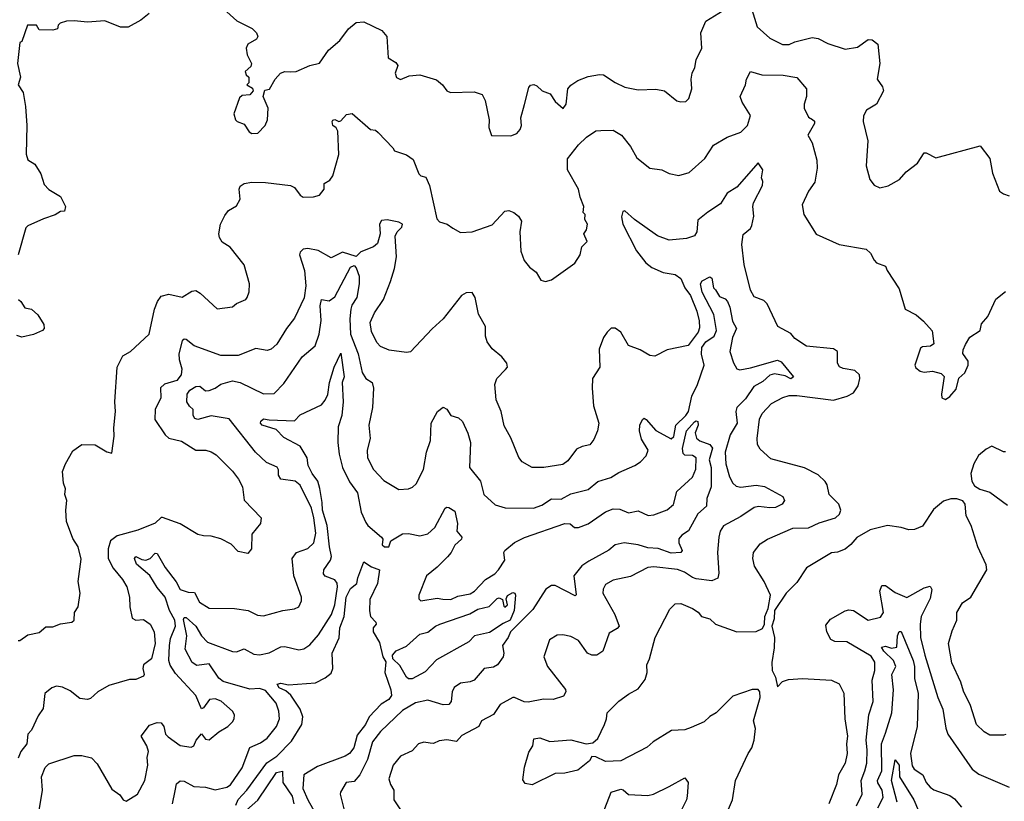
# Model space of a CAD drawing. Extents: x 1552033 to 1694788, y 811965 to 917215.
# Tile 164 of 256: x 1628184 to 1633279, y 833878 to 837922. Entities that reach past the tile are written whole.
import ezdxf

# ---------------------------------------------------------------- set-up
doc = ezdxf.new("R2010")
doc.units = 0

msp = doc.modelspace()

# ---------------------------------------------------------------- linework, layer by layer
at = {"layer": '0CON20XD'}
for points in [[(1628854, 837955), (1628810.1, 837919.9), (1628745, 837883.1), (1628705, 837884.6), (1628625, 837916.2), (1628535, 837910.4), (1628465, 837917.1), (1628425.6, 837914.4), (1628392.5, 837905), (1628382.5, 837895), (1628380, 837875), (1628355, 837867.5), (1628285, 837870), (1628270, 837895), (1628223.3, 837895), (1628195, 837810), (1628184, 837805), (1628172.2, 837695), (1628188, 837625), (1628176.2, 837585), (1628201.4, 837545), (1628214.1, 837474.1), (1628221.3, 837375), (1628217.1, 837227.1), (1628225, 837197.1), (1628262.5, 837175), (1628293.8, 837125), (1628310.2, 837070.2), (1628335, 837044.2), (1628395, 837007.5), (1628420, 836955), (1628415, 836932.5), (1628395, 836930), (1628367.9, 836912.1), (1628307.4, 836892.6), (1628225, 836856.2), (1628215, 836846.2), (1628175.8, 836705)], [(1629255, 837964), (1629307.4, 837917.4), (1629387.3, 837877.3), (1629410, 837855), (1629416.1, 837836.1), (1629408.8, 837821.2), (1629364.3, 837795.7), (1629356, 837775), (1629361.2, 837741.2), (1629384, 837695), (1629379.1, 837680.9), (1629350, 837655), (1629356.4, 837636.4), (1629370, 837625), (1629370, 837595), (1629360, 837585), (1629388.3, 837568.3), (1629392.5, 837555), (1629375, 837533.8), (1629335, 837530), (1629321.7, 837518.3), (1629292.5, 837435), (1629300, 837405), (1629310, 837395), (1629345, 837382.5), (1629371.7, 837341.7), (1629385, 837334.3), (1629416.7, 837335), (1629453.3, 837375), (1629466, 837405), (1629470, 837465), (1629443.3, 837525), (1629451.7, 837558.3), (1629476.4, 837563.6), (1629505.9, 837614.1), (1629533.3, 837645), (1629555, 837653.8), (1629585, 837652), (1629615, 837654.2), (1629685, 837686), (1629735, 837696.7), (1629782, 837765), (1629840, 837815), (1629886, 837875), (1629925, 837908), (1629965, 837912), (1630057.3, 837867.3), (1630083.3, 837835), (1630091.2, 837725), (1630130.8, 837700.8), (1630141.2, 837685), (1630126.7, 837645), (1630133.9, 837623.9), (1630155, 837613.8), (1630198.8, 837631.2), (1630255, 837638), (1630340.9, 837610.9), (1630372, 837585), (1630393.8, 837553.8), (1630413.3, 837545), (1630535, 837549.1), (1630576.2, 837536.2), (1630591.7, 837505), (1630612.8, 837405), (1630611.3, 837365), (1630625, 837323.8), (1630725, 837321.2), (1630755.7, 837334.3), (1630774, 837355), (1630781.4, 837375), (1630777.5, 837415), (1630796.2, 837483.8), (1630818.3, 837571.7), (1630826.4, 837583.6), (1630843.6, 837586.4), (1630860.5, 837580.5), (1630887.5, 837555), (1630929.2, 837539.2), (1630955, 837500), (1630997, 837463), (1631012.5, 837485), (1631020, 837565), (1631035.6, 837584.4), (1631072.1, 837607.9), (1631125, 837628), (1631185, 837638.8), (1631205, 837638), (1631265, 837597.5), (1631315, 837574.2), (1631385, 837560), (1631475, 837562.5), (1631520, 837555), (1631585, 837503.3), (1631605, 837496.7), (1631630.7, 837499.3), (1631646.7, 837515), (1631662.5, 837565), (1631658.8, 837615), (1631663.8, 837645), (1631676.7, 837675), (1631683.8, 837715), (1631714.2, 837775), (1631709.4, 837855), (1631734.2, 837915), (1631825, 837970.8)], [(1631972.5, 837975), (1632000.5, 837885), (1632065, 837827.7), (1632132, 837795), (1632165, 837794), (1632195, 837808.5), (1632285, 837830), (1632315, 837825.6), (1632365, 837800), (1632455, 837770.8), (1632519.7, 837780.3), (1632575, 837819.2), (1632595, 837818.8), (1632625, 837796.7), (1632635.5, 837695.5), (1632621.1, 837615), (1632649.2, 837575), (1632654, 837555), (1632618, 837485), (1632566.7, 837455), (1632550, 837425), (1632548, 837395), (1632572.5, 837295), (1632563.9, 837166.1), (1632583.8, 837095), (1632605, 837066.7), (1632635, 837053.3), (1632678, 837062), (1632736.7, 837095), (1632771.2, 837135), (1632830, 837180), (1632865, 837233.3), (1632875, 837233.8), (1632925, 837208), (1633155, 837270), (1633203.6, 837203.6), (1633218.7, 837128.7), (1633253.8, 837035), (1633275, 837020.8), (1633305, 837011.8)], [(1628175, 834710), (1628185, 834710), (1628225, 834738.8), (1628285, 834751.2), (1628319.5, 834780.5), (1628355, 834780.8), (1628395, 834797.1), (1628453.3, 834805), (1628465.6, 834815), (1628468, 834855), (1628486, 834885), (1628497.5, 834955), (1628485.8, 835015), (1628501.2, 835131.2), (1628485.5, 835195.5), (1628458.3, 835238.3), (1628425.8, 835325.8), (1628422, 835385), (1628428, 835435), (1628416.7, 835465), (1628420, 835495), (1628410, 835525), (1628406, 835585), (1628420, 835625), (1628458.3, 835691.7), (1628505.7, 835724.3), (1628575, 835723.1), (1628635, 835686.2), (1628660, 835680), (1628673.2, 835766.8), (1628670.9, 835810.9), (1628680, 835895), (1628675.7, 835945.7), (1628688.6, 836125), (1628717.4, 836182.6), (1628758, 836205), (1628854.2, 836295), (1628882.2, 836425), (1628896.7, 836465), (1628915, 836492.5), (1628955, 836501.9), (1629025, 836486.4), (1629075, 836518.5), (1629095, 836521.1), (1629118.1, 836508.1), (1629205, 836426.7), (1629285, 836436.7), (1629305, 836453.8), (1629353.8, 836475), (1629361.4, 836485), (1629371.9, 836515), (1629373.3, 836555), (1629345, 836653.3), (1629273.3, 836745), (1629232.1, 836772.1), (1629218.1, 836795), (1629214.5, 836815), (1629223.1, 836865), (1629245, 836908.8), (1629265, 836936), (1629305, 836958.6), (1629325.4, 836994.6), (1629319.2, 837045), (1629325, 837061.2), (1629345.6, 837074.4), (1629385, 837081.4), (1629455, 837080), (1629585, 837063.8), (1629605.6, 837055), (1629635, 837014), (1629650, 837005), (1629705, 837005.7), (1629735.5, 837014.5), (1629759.2, 837045), (1629760, 837075), (1629788.3, 837091.7), (1629804.6, 837115), (1629835.6, 837225), (1629830, 837345), (1629822.3, 837362.3), (1629804.2, 837375), (1629800.8, 837395), (1629805, 837403.3), (1629815, 837405.8), (1629835, 837396.2), (1629845, 837398.8), (1629875, 837431.2), (1629905, 837436.7), (1630000, 837355), (1630025, 837350), (1630038.3, 837338.3), (1630115, 837260), (1630123.6, 837243.6), (1630185, 837222.5), (1630219.3, 837199.3), (1630250, 837125), (1630260, 837115), (1630285, 837107.5), (1630304.7, 837064.7), (1630342.8, 836892.8), (1630356.5, 836876.5), (1630395.8, 836865), (1630424.5, 836844.5), (1630465, 836822), (1630525, 836824.3), (1630628.6, 836861.4), (1630695, 836932.5), (1630715, 836935.6), (1630741.2, 836925), (1630765, 836906), (1630779.7, 836879.7), (1630771.1, 836825), (1630777.1, 836725), (1630795, 836676.7), (1630822.3, 836642.3), (1630856.8, 836616.8), (1630881.2, 836575), (1630905, 836568.6), (1630935, 836576.2), (1631056.6, 836663.4), (1631084, 836705), (1631092.9, 836747.1), (1631120.6, 836775), (1631103.8, 836815), (1631116.7, 836835), (1631122.5, 836865), (1631108.3, 836888.3), (1631110, 836915), (1631100, 836925), (1631102.5, 836955), (1631083.3, 837005), (1631075.7, 837045), (1631018.6, 837145), (1631017.9, 837202.1), (1631075, 837275.7), (1631117.1, 837315), (1631165, 837347.1), (1631190.5, 837349.5), (1631255, 837351.1), (1631298.1, 837325), (1631345, 837266), (1631377, 837207), (1631445, 837153.8), (1631506.4, 837146.4), (1631545, 837126.2), (1631595, 837116.2), (1631648.8, 837131.2), (1631729.2, 837205), (1631775, 837272.9), (1631845.4, 837314.6), (1631915, 837341.1), (1631950, 837375), (1631966.2, 837426.2), (1631922.2, 837495), (1631912.3, 837525), (1631940.6, 837585), (1631944.4, 837615), (1631966.4, 837653.6), (1632025, 837637.8), (1632135, 837635.5), (1632205, 837623.3), (1632255.5, 837565.5), (1632255.7, 837524.3), (1632242.5, 837485), (1632242.5, 837465), (1632265, 837417.5), (1632285.9, 837405.9), (1632297.5, 837397.5), (1632296.2, 837386.2), (1632262, 837325), (1632285.6, 837285.6), (1632308.8, 837195), (1632310, 837155), (1632298.3, 837081.7), (1632265.6, 837035), (1632232.5, 836965), (1632240.8, 836915), (1632305, 836812.5), (1632425, 836759.1), (1632565, 836735.8), (1632586.7, 836715), (1632605, 836677.5), (1632617.5, 836665), (1632665, 836647.5), (1632673.3, 836625), (1632735, 836530), (1632766.7, 836425), (1632822.5, 836395), (1632861.7, 836361.7), (1632905, 836312.5), (1632913.8, 836245), (1632897.5, 836232.5), (1632855, 836229.5), (1632845, 836222.5), (1632816.9, 836135), (1632821.7, 836121.7), (1632844.2, 836104.2), (1632865, 836099.2), (1632907, 836103), (1632951.7, 836091.7), (1632967, 836077), (1632954, 835985), (1632956.4, 835966.4), (1632975, 835956.7), (1632997.7, 835972.3), (1633029.1, 836010.9), (1633042.9, 836067.1), (1633075, 836096), (1633092.9, 836135), (1633092.5, 836155), (1633064, 836195), (1633065.6, 836215), (1633078.3, 836241.7), (1633100.8, 836279.2), (1633153.3, 836315), (1633160.5, 836349.5), (1633193.6, 836386.4), (1633235, 836476.7), (1633285, 836516)], [(1631851.9, 833838.1), (1631872.2, 833885), (1631888.1, 833985), (1631953.9, 834126.1), (1631972.9, 834155), (1631984.3, 834195), (1631991.4, 834255), (1631981.2, 834295), (1632016, 834415), (1632013.9, 834443.9), (1632005, 834456.7), (1631975, 834456.2), (1631875, 834421.2), (1631787.5, 834335), (1631755, 834316.2), (1631725, 834288.8), (1631659.4, 834260.6), (1631625, 834248.6), (1631556.7, 834245), (1631461.2, 834185), (1631431.7, 834158.3), (1631295, 834088.1), (1631215, 834084), (1631165, 834107.5), (1631145, 834110), (1631133, 834087), (1631071.7, 834038.3), (1631005, 834024), (1630955, 834022.5), (1630836.1, 833963.9), (1630800.2, 833970.2), (1630788.3, 833988.3), (1630796.5, 834055), (1630818.2, 834131.8), (1630838.6, 834165), (1630845, 834200.8), (1630875, 834206.7), (1630927.3, 834187.3), (1631036.6, 834196.6), (1631115, 834176.2), (1631150, 834180), (1631175, 834202.5), (1631210, 834275), (1631221.2, 834305), (1631223.8, 834335), (1631284.4, 834395.6), (1631335, 834432.5), (1631385, 834459.2), (1631421.3, 834508.7), (1631431.1, 834545), (1631428.9, 834585), (1631443.1, 834615), (1631471.5, 834725), (1631547.9, 834872.1), (1631575, 834900), (1631605, 834902), (1631665, 834875.8), (1631695, 834856.7), (1631712.5, 834835), (1631755, 834822.5), (1631785, 834794.5), (1631895, 834754.2), (1631995, 834756.2), (1632027.7, 834772.3), (1632037.5, 834795), (1632040, 834835), (1632057.5, 834875), (1632068.8, 834945), (1632036.2, 835016.2), (1631986.9, 835095), (1631978.1, 835135), (1631981.9, 835165), (1632015, 835210.8), (1632053.8, 835235), (1632185, 835291.9), (1632265, 835292.9), (1632321.4, 835318.6), (1632405.7, 835345), (1632425.9, 835364.1), (1632432.5, 835385), (1632423.1, 835415), (1632372.9, 835465), (1632361.9, 835515), (1632352.2, 835532.2), (1632315, 835567.5), (1632245, 835604.2), (1632070.1, 835650.1), (1632015, 835700), (1632002.2, 835725), (1632000.5, 835755), (1632012.3, 835855), (1632026.5, 835885), (1632075, 835936.9), (1632132.1, 835967.9), (1632165, 835978.5), (1632205, 835977.4), (1632395, 835953.4), (1632465.8, 835975), (1632498.3, 835991.7), (1632522.7, 836027.3), (1632531.8, 836065), (1632529.6, 836085), (1632505, 836106.7), (1632445, 836117.8), (1632426.6, 836126.6), (1632415.6, 836145.6), (1632415, 836187.5), (1632415.5, 836205), (1632395, 836218.9), (1632255, 836232.9), (1632195, 836272.5), (1632175, 836298), (1632107.5, 836335), (1632052.3, 836452.3), (1632035, 836470), (1631985, 836488.8), (1631965, 836522.5), (1631932.8, 836655), (1631921.6, 836758.4), (1631928.5, 836811.5), (1631965, 836842.5), (1631972.1, 836857.9), (1631982.9, 836905), (1631978.1, 836955), (1631981.9, 836975), (1632027.5, 837065), (1632029.2, 837085), (1632022, 837105), (1632029.5, 837145), (1632005, 837182.5), (1631895, 837055.7), (1631845, 837025.7), (1631810.3, 836969.7), (1631744.1, 836925.9), (1631693.7, 836885), (1631687.1, 836825), (1631675, 836803.3), (1631635, 836790.4), (1631545, 836782.5), (1631484, 836804), (1631365, 836887.9), (1631315, 836933.3), (1631305, 836930), (1631298.3, 836901.7), (1631304.7, 836865), (1631376, 836726), (1631424.8, 836664.8), (1631455, 836639.6), (1631514.1, 836614.1), (1631575, 836604.7), (1631605, 836582.7), (1631625.9, 836535), (1631654.7, 836495), (1631687.1, 836415), (1631700.3, 836365), (1631702.1, 836327.9), (1631695.4, 836305), (1631643.4, 836236.6), (1631535, 836214.2), (1631471.2, 836181.2), (1631445, 836184.2), (1631395, 836214.2), (1631335, 836236.2), (1631293.8, 836305), (1631265.9, 836325.9), (1631245, 836326.2), (1631224.2, 836305.8), (1631205, 836277.5), (1631182.5, 836217.5), (1631186, 836125), (1631148, 836065), (1631145.6, 836015), (1631153.3, 835925), (1631180.8, 835835), (1631173.3, 835795), (1631155, 835750), (1631135, 835721.9), (1631094.1, 835714.1), (1631065, 835700), (1631019.5, 835640.5), (1630995, 835620), (1630895.5, 835604.5), (1630835, 835605.6), (1630784.5, 835634.5), (1630766.6, 835656.6), (1630725, 835758.8), (1630690.3, 835820.3), (1630675.7, 835895), (1630650, 835955), (1630643.1, 836035), (1630653.5, 836066.5), (1630698, 836112), (1630707.5, 836125), (1630704.2, 836145), (1630678, 836178), (1630629.3, 836219.3), (1630602.9, 836255), (1630594.4, 836284.4), (1630594.3, 836335), (1630558, 836398), (1630540.6, 836485), (1630525, 836510), (1630495, 836509.2), (1630470, 836495), (1630375.8, 836375), (1630317.8, 836322.2), (1630206.4, 836203.6), (1630185, 836200), (1630095, 836211.8), (1630051.2, 836231.2), (1630031.7, 836251.7), (1630005, 836308.8), (1629997.1, 836355), (1630020.5, 836405), (1630065.9, 836474.1), (1630102.4, 836567.6), (1630123.5, 836635), (1630133.9, 836695), (1630127.4, 836802.6), (1630137.8, 836825), (1630160.8, 836849.2), (1630165.5, 836865), (1630146, 836875), (1630085, 836887.5), (1630056.6, 836883.4), (1630045.5, 836865), (1630049.4, 836815), (1630035, 836763.8), (1630015, 836748), (1629949.1, 836720.9), (1629925, 836697.5), (1629855, 836718.9), (1629795, 836690.6), (1629728.3, 836728.3), (1629675, 836739.2), (1629650, 836735), (1629635, 836720), (1629631.4, 836705), (1629656.8, 836625), (1629663.9, 836545), (1629656, 836484), (1629605, 836378), (1629563.6, 836325), (1629515, 836244.2), (1629485, 836217.1), (1629465, 836210.6), (1629405, 836221.5), (1629315, 836184.6), (1629225, 836185.5), (1629086.2, 836235), (1629045, 836267.1), (1629035, 836269.2), (1629025, 836261.2), (1629006.7, 836193.3), (1629008.2, 836165), (1629023.1, 836115), (1629019.1, 836085), (1628996.9, 836055), (1628933.4, 836036.6), (1628913.1, 836016.9), (1628913.3, 835965), (1628885.4, 835905), (1628882.9, 835852.9), (1628936.2, 835775), (1628955, 835757.1), (1629021.2, 835741.2), (1629095, 835695.5), (1629147.5, 835695), (1629175, 835687.1), (1629201.1, 835671.1), (1629285, 835586), (1629315.5, 835545.5), (1629336.7, 835505), (1629345.7, 835435.7), (1629432.5, 835345), (1629430, 835315), (1629385, 835260), (1629383.3, 835185), (1629365, 835160), (1629315, 835171.2), (1629277.9, 835207.9), (1629225, 835235.7), (1629175, 835250.6), (1629135, 835251.4), (1629105, 835258), (1629014.6, 835314.6), (1628923.1, 835346.9), (1628915, 835346.4), (1628885, 835316.8), (1628795, 835281.2), (1628688.8, 835251.2), (1628654.3, 835225.7), (1628641.6, 835185), (1628641.6, 835135), (1628666.7, 835085), (1628715.5, 835025), (1628737.7, 834987.7), (1628752.7, 834935), (1628753.1, 834885), (1628765, 834826), (1628785, 834815.5), (1628825, 834819.4), (1628859.2, 834795), (1628880, 834755), (1628885.3, 834695), (1628865.3, 834614.7), (1628824.5, 834585), (1628821.1, 834565), (1628828, 834535), (1628823.8, 834525), (1628785, 834508.6), (1628752.1, 834507.9), (1628645, 834477.5), (1628588.8, 834445), (1628550, 834410), (1628534.5, 834405.5), (1628495, 834410), (1628445, 834449.1), (1628405, 834468.4), (1628375, 834473.5), (1628350, 834465), (1628314.5, 834435), (1628305, 834358.8), (1628279.6, 834320.4), (1628245, 834245.8), (1628225.7, 834225), (1628221.5, 834175), (1628189.2, 834135), (1628175, 834102)], [(1628280.5, 833809.5), (1628301.2, 833935), (1628297.3, 834005), (1628315, 834052.5), (1628335, 834071.8), (1628465.4, 834114.6), (1628504.6, 834114.6), (1628555, 834103.8), (1628585, 834072), (1628661, 833941), (1628702.1, 833912.1), (1628719.4, 833885), (1628735, 833878.5), (1628793.3, 833915), (1628831.1, 833985), (1628847.3, 834065), (1628843.1, 834105), (1628850.5, 834135), (1628842.3, 834165), (1628812.9, 834215), (1628855, 834271.2), (1628895, 834285.8), (1628915, 834283.8), (1628929.4, 834265), (1628938.9, 834225), (1628951.9, 834211.9), (1629015, 834167.1), (1629071.3, 834158.7), (1629084.6, 834165.4), (1629097.1, 834195), (1629125, 834227.5), (1629145, 834198.8), (1629165, 834195.8), (1629215, 834238.1), (1629260.8, 834265), (1629285, 834288.8), (1629294.2, 834305), (1629295.8, 834325), (1629284.2, 834345), (1629225.8, 834395.8), (1629195, 834408.8), (1629165.5, 834404.5), (1629135, 834361.2), (1629125, 834356.7), (1629094.8, 834424.8), (1628989.5, 834539.5), (1628963.1, 834583.1), (1628956, 834606), (1628958.4, 834685), (1628965, 834721.1), (1628989.2, 834785), (1628986.5, 834815), (1628959.2, 834865), (1628937.3, 834935), (1628895.7, 834985), (1628856.5, 835046.5), (1628788.1, 835105), (1628777.1, 835135), (1628785, 835144.2), (1628815, 835129.5), (1628836.6, 835126.6), (1628859.4, 835135), (1628885, 835162), (1628895, 835160), (1628937, 835087), (1628993.4, 835013.4), (1629013.6, 834973.6), (1629055, 834960.7), (1629088.1, 834958.1), (1629115, 834908.9), (1629165, 834877.8), (1629295, 834875.6), (1629365.6, 834865.6), (1629415, 834841.4), (1629445, 834838.5), (1629545, 834865.4), (1629605, 834873.1), (1629628, 834885), (1629641.4, 834915), (1629641.9, 834935), (1629601.8, 835045), (1629594.5, 835135), (1629615.4, 835164.6), (1629675, 835185.4), (1629706.6, 835215), (1629715.7, 835265), (1629705.6, 835345), (1629693.1, 835395), (1629634.7, 835514.7), (1629608.8, 835535), (1629534.8, 835544.7), (1629522.9, 835565), (1629523.8, 835593.8), (1629516.8, 835606.8), (1629461.4, 835631.4), (1629404.8, 835684.8), (1629267.2, 835857.2), (1629175, 835872), (1629105, 835854.5), (1629089.6, 835859.6), (1629081.1, 835875), (1629081.1, 835905), (1629062.2, 835922.2), (1629049.2, 835945), (1629051, 835985), (1629065, 836005.5), (1629095, 836024.2), (1629115.4, 836025.4), (1629145, 836002.5), (1629165, 836004.2), (1629195, 836015.4), (1629225, 836037.3), (1629285, 836054.1), (1629324.3, 836044.3), (1629445, 835986.9), (1629501.3, 835988.7), (1629550.1, 836039.9), (1629645, 836178.8), (1629712.9, 836235), (1629733.9, 836295), (1629743.9, 836366.1), (1629738.7, 836441.3), (1629745, 836474), (1629785, 836466.9), (1629815, 836488.2), (1629895, 836642.1), (1629915, 836649.7), (1629925, 836638.7), (1629939.8, 836595), (1629940.7, 836555), (1629928.1, 836485), (1629903.3, 836445), (1629898.1, 836425), (1629891.4, 836375), (1629895.6, 836295), (1629935, 836194), (1629956.7, 836096.7), (1629975, 836065.7), (1630007.5, 836045), (1630015.5, 836015.5), (1630009.6, 835915), (1629990, 835825), (1629997.3, 835755), (1629981.5, 835695), (1629983.6, 835655), (1630015.5, 835595), (1630068.1, 835538.1), (1630145, 835491.1), (1630195, 835494.4), (1630216.7, 835503.3), (1630235, 835520.8), (1630272.7, 835595), (1630289.2, 835685), (1630310.5, 835745), (1630312.9, 835835), (1630346.2, 835895), (1630375, 835916.7), (1630395, 835906.7), (1630415, 835873.8), (1630455, 835862.5), (1630475, 835844), (1630503.4, 835783.4), (1630516.6, 835735), (1630511.5, 835605), (1630568.8, 835535), (1630585.8, 835465), (1630645, 835412.5), (1630695.9, 835395.9), (1630842.5, 835395), (1630885, 835410), (1630935, 835442.7), (1630985, 835441.5), (1631035, 835468.7), (1631125, 835491.5), (1631175, 835533.3), (1631243, 835553), (1631285, 835578.9), (1631366.2, 835615), (1631396.7, 835635), (1631426.2, 835665), (1631435.8, 835695), (1631401.2, 835751.2), (1631391.8, 835795), (1631393.2, 835825), (1631406.5, 835853.5), (1631415, 835860), (1631425, 835854.3), (1631475, 835797.3), (1631555, 835753.9), (1631568.6, 835765), (1631579.8, 835825), (1631631.6, 835875), (1631644.3, 835895), (1631662.5, 835975), (1631691.9, 836035), (1631725.3, 836135), (1631711.7, 836191.7), (1631713.9, 836226.1), (1631734.6, 836255), (1631777.4, 836285), (1631790, 836315), (1631776.6, 836396.6), (1631715, 836512.2), (1631706.2, 836555), (1631715, 836571.1), (1631755, 836592.2), (1631765, 836584.2), (1631774.7, 836535), (1631783.8, 836523.8), (1631805, 836490.4), (1631835, 836477.6), (1631847.2, 836465), (1631859.2, 836435), (1631871.9, 836361.9), (1631893.3, 836325), (1631872.1, 836277.9), (1631859.5, 836205), (1631876.8, 836146.8), (1631894.3, 836115), (1631911.2, 836111.2), (1631965, 836120.3), (1632105, 836160.9), (1632125, 836152.5), (1632188.8, 836075), (1632175, 836064.8), (1632145, 836079.1), (1632089.5, 836089.5), (1632065, 836083.6), (1632029.8, 836050.2), (1631982.2, 836025), (1631939.8, 835960.2), (1631895.4, 835915), (1631890, 835895), (1631897.3, 835835), (1631860.7, 835775), (1631834.3, 835684.3), (1631837.8, 835625), (1631857.6, 835557.6), (1631873.9, 835523.9), (1631891.7, 835508.3), (1631915, 835504), (1631995, 835514.3), (1632037.3, 835507.2), (1632132.9, 835455), (1632141.1, 835435), (1632129.5, 835415), (1632095, 835398.9), (1632065, 835396.3), (1632006.8, 835403.2), (1631985, 835397.9), (1631915, 835351.2), (1631826.2, 835303.8), (1631809.4, 835275), (1631801.5, 835245), (1631795.4, 835164.6), (1631801.9, 835058.1), (1631797.2, 835032.8), (1631765, 835019.6), (1631685, 835030), (1631665, 835035.3), (1631624, 835064), (1631587.7, 835077.7), (1631465, 835091.2), (1631435, 835087.1), (1631345, 835041.2), (1631255, 835022.7), (1631215, 834999.2), (1631202.5, 834975), (1631201.8, 834955), (1631262.9, 834845), (1631285.5, 834785), (1631275, 834771.5), (1631235, 834748.6), (1631201.4, 834655), (1631171.2, 834635), (1631145, 834633.8), (1631122, 834645), (1631075, 834710.6), (1631035, 834731.4), (1630995, 834739.4), (1630965, 834736.9), (1630925, 834713.8), (1630896.4, 834625), (1630914.8, 834574.7), (1631007.4, 834457.4), (1631010, 834445), (1630997.7, 834422.3), (1630945, 834404.5), (1630895, 834406.7), (1630815, 834391.2), (1630795, 834392.5), (1630745, 834415.5), (1630735, 834414.3), (1630670.5, 834379.5), (1630635, 834327.1), (1630573.8, 834295), (1630560, 834265), (1630471.9, 834218.1), (1630445, 834188), (1630395, 834196.2), (1630355, 834190.8), (1630325, 834177.5), (1630308.3, 834178.3), (1630275, 834183.3), (1630246.9, 834175), (1630215, 834139.4), (1630155, 834111.5), (1630117.3, 834065), (1630094.6, 833995), (1630102.1, 833965), (1630120.5, 833935), (1630119.2, 833885), (1630165, 833819.2)], [(1628177.5, 836475), (1628190, 836465), (1628210.7, 836430.7), (1628245, 836424), (1628277.5, 836395), (1628308, 836345), (1628310, 836325), (1628302.5, 836315), (1628255, 836293.8), (1628195, 836279.2), (1628168.6, 836288.6)], [(1628973.9, 833865), (1628987.6, 833932.4), (1628995, 833969.2), (1629015, 833983.8), (1629035, 833981.8), (1629085, 833954.7), (1629145, 833951.5), (1629195, 833936.8), (1629255, 833950.8), (1629275, 833962.5), (1629335, 834051.9), (1629374.1, 834155.9), (1629429.1, 834180.9), (1629465, 834205.5), (1629512.9, 834265), (1629527.5, 834305), (1629524, 834345), (1629510.6, 834385), (1629455, 834451.1), (1629425, 834461.7), (1629375, 834457.6), (1629237.1, 834497.1), (1629215, 834515.3), (1629165, 834588.7), (1629101.1, 834581.1), (1629075.6, 834595.6), (1629040, 834665), (1629049, 834735), (1629031.2, 834818.8), (1629035, 834829.6), (1629045, 834828.8), (1629095, 834783.6), (1629124.3, 834735), (1629155, 834702.1), (1629285, 834652.7), (1629305, 834652), (1629345, 834666.2), (1629395, 834639.6), (1629425, 834635.4), (1629475, 834646.4), (1629535, 834677.8), (1629555, 834679.4), (1629628.3, 834661.7), (1629655, 834666.7), (1629685, 834686.9), (1629729.9, 834740.1), (1629796.5, 834845), (1629814.1, 834895), (1629827.6, 834987.6), (1629826.8, 835006.8), (1629815, 835024.5), (1629765, 835043.4), (1629755.4, 835055), (1629758, 835075), (1629791.3, 835125), (1629798.1, 835145), (1629786.8, 835195), (1629775.6, 835305), (1629750.3, 835385), (1629749.8, 835425), (1629736.8, 835496.8), (1629727.3, 835535), (1629696.9, 835575), (1629676.3, 835616.3), (1629671, 835655), (1629635, 835716.2), (1629550.9, 835760.9), (1629511.1, 835801.1), (1629438, 835825), (1629429.4, 835835), (1629430.8, 835845), (1629445, 835857.5), (1629475, 835851.2), (1629605, 835847.5), (1629635, 835878.6), (1629745, 835928.8), (1629765, 835953.8), (1629777.7, 835982.3), (1629787.7, 836045), (1629811.2, 836125), (1629845, 836196.2), (1629862.9, 836075), (1629853.2, 836045), (1629856.9, 835945), (1629850.5, 835875), (1629831.3, 835815), (1629830.4, 835735), (1629837.8, 835675)], [(1629837.8, 835675), (1629854.4, 835605.6), (1629891.3, 835531.3), (1629932.2, 835475), (1629951.6, 835375), (1629975, 835320.8), (1629985.6, 835305), (1630056.2, 835245), (1630063.8, 835235), (1630060, 835205), (1630072, 835195), (1630093.3, 835195), (1630104.2, 835225.8), (1630165, 835262.5), (1630195, 835264.5), (1630255, 835251.5), (1630295, 835261.8), (1630332.5, 835295), (1630386.2, 835395), (1630395, 835400.8), (1630405, 835398.6), (1630435, 835380), (1630450, 835315), (1630445.7, 835275), (1630471.4, 835245), (1630470, 835235), (1630435.9, 835204.1), (1630416, 835165), (1630397.2, 835142.8), (1630345, 835090), (1630289.2, 835045), (1630250, 834945), (1630250, 834925), (1630260, 834915), (1630345, 834929.2), (1630374.1, 834924.1), (1630415, 834923.1), (1630450.4, 834939.6), (1630515, 834952.1), (1630538.2, 834965), (1630594, 835026), (1630641.9, 835055), (1630660.9, 835075), (1630694.2, 835125), (1630690, 835165), (1630694.3, 835175.7), (1630743.5, 835216.5), (1630796.2, 835243.8), (1631005, 835315.4), (1631033, 835313), (1631054.5, 835294.5), (1631076, 835295), (1631125, 835314.3), (1631215, 835375.2), (1631255, 835391.1), (1631289, 835389), (1631335, 835370.4), (1631385, 835380.4), (1631436.9, 835356.9), (1631465, 835360.3), (1631535, 835386.1), (1631567, 835413), (1631585, 835480.8), (1631665.4, 835554.6), (1631683.5, 835596.5), (1631684.4, 835655), (1631665, 835667.1), (1631625, 835668.8), (1631617, 835677), (1631613.9, 835703.8), (1631634.2, 835795), (1631675, 835842.2), (1631685, 835847.5), (1631692.7, 835842.7), (1631694.4, 835825), (1631679.2, 835785), (1631686.5, 835756.5), (1631703.3, 835743.3), (1631754.4, 835725), (1631769.1, 835705), (1631751.6, 835645), (1631762.8, 835605), (1631762, 835505), (1631739.3, 835445), (1631738.1, 835405), (1631693.8, 835366.2), (1631645, 835276.9), (1631610, 835255), (1631595, 835236), (1631593.9, 835215), (1631611.3, 835175), (1631604.7, 835165.3), (1631555, 835161.4), (1631487, 835187), (1631435, 835189.7), (1631385, 835205.3), (1631312.5, 835215), (1631265.7, 835205), (1631232.3, 835177.7), (1631129.5, 835120.5), (1631093.1, 835096.9), (1631051.1, 835045), (1631063.8, 834946.2), (1631058.3, 834941.7), (1630955, 834995.3), (1630935, 834994), (1630906.2, 834975), (1630838.9, 834871.1), (1630723.1, 834755), (1630710.8, 834725), (1630682.9, 834685), (1630689.1, 834645), (1630685.8, 834625), (1630656.3, 834583.7), (1630635, 834572), (1630588, 834565), (1630535, 834504.5), (1630515, 834495.5), (1630465, 834488.6), (1630432.5, 834467.5), (1630421.8, 834445), (1630416.3, 834393.7), (1630405, 834378.6), (1630375, 834376.4), (1630295, 834401.1), (1630231.9, 834388.1), (1630165, 834348.2), (1630050.9, 834239.1), (1630009.3, 834185), (1629983.3, 834095), (1629943.6, 834015), (1629915, 833980), (1629873.3, 833975), (1629844.4, 833925), (1629842.2, 833915), (1629870.6, 833805)], [(1633285, 835686.7), (1633275, 835686.2), (1633215, 835716), (1633185, 835700), (1633145, 835666.7), (1633122, 835625), (1633106.2, 835575), (1633111.2, 835535), (1633125, 835510), (1633152.7, 835492.7), (1633205, 835478), (1633295, 835411.2)], [(1633076.7, 835415), (1633065, 835432.5), (1633033, 835443), (1633003, 835443), (1632965, 835431.2), (1632912.6, 835387.4), (1632855, 835301.2), (1632815, 835283.8), (1632785, 835282), (1632745, 835294.3), (1632675, 835304.4), (1632585, 835282.5), (1632516.3, 835243.7), (1632485, 835206.2), (1632455, 835182), (1632415, 835166.7), (1632385, 835163.8), (1632255, 835086.9), (1632205, 835010), (1632150, 834955), (1632090, 834865), (1632088.3, 834821.7), (1632076.7, 834785), (1632090, 834725), (1632088.3, 834671.7), (1632076.2, 834596.2), (1632077.5, 834555), (1632095, 834520), (1632105, 834470), (1632131.2, 834498.8), (1632162.3, 834507.7), (1632235, 834513.1), (1632385, 834505.6), (1632425, 834486), (1632447.9, 834437.9), (1632453.5, 834305), (1632468.4, 834215), (1632461.6, 834175), (1632466.5, 834125), (1632455.3, 834075), (1632420.9, 834015), (1632411.2, 833965), (1632371.8, 833865)], [(1633286.7, 834223.3), (1633275, 834220), (1633205, 834220), (1633175, 834237.5), (1633135, 834276.2), (1633103.4, 834373.4), (1633067.2, 834447.2), (1633053.5, 834495), (1633008.2, 834595), (1632990.5, 834695), (1633009.4, 834760.6), (1633032.9, 834815), (1633032.7, 834855), (1633063.3, 834905), (1633105.7, 834935), (1633188, 835075), (1633185, 835102.5), (1633141.4, 835195), (1633107.5, 835305), (1633082, 835355), (1633076.7, 835415)], [(1629301.6, 833858.4), (1629315, 833886.9), (1629359.5, 833935), (1629462.9, 834077.1), (1629515, 834111.9), (1629590.1, 834189.9), (1629643.5, 834275), (1629648.4, 834315), (1629635.3, 834355), (1629586.9, 834426.9), (1629560.2, 834450.2), (1629527.1, 834465), (1629516.2, 834485), (1629535, 834489.4), (1629575, 834481.4), (1629715, 834491.1), (1629765, 834516.9), (1629795, 834541.9), (1629804.8, 834565.2), (1629801.2, 834645), (1629836.7, 834723.3), (1629840.9, 834775), (1629862.8, 834835), (1629872.6, 834935), (1629895, 834980), (1629928.5, 835005), (1629932.9, 835035), (1629965, 835116.7), (1630005, 835091.2), (1630046.4, 835076.4), (1630036.2, 835005), (1629995, 834922.5), (1629994.3, 834864.3), (1630000, 834835), (1630027.5, 834805), (1630028.8, 834795), (1630012.9, 834775), (1630012.5, 834755), (1630045, 834700), (1630062.8, 834625), (1630079.1, 834599.1), (1630072.9, 834545), (1630104.8, 834455), (1630107.3, 834425), (1630093.4, 834405), (1630055, 834379.8), (1629993, 834315), (1629972.7, 834275), (1629930.4, 834219.6), (1629912.2, 834155), (1629890.3, 834125), (1629868.9, 834111.1), (1629725, 834058.6), (1629655, 834015.3), (1629649.6, 833945), (1629675.5, 833885.5), (1629713.7, 833815)], [(1632514.8, 833855.2), (1632543.2, 833915), (1632538.4, 833985), (1632558.1, 834035), (1632567.4, 834075), (1632570.2, 834145), (1632563.8, 834195), (1632578.1, 834325), (1632601.1, 834395), (1632595.2, 834505), (1632609.9, 834555), (1632608.7, 834598.7), (1632589.3, 834629.3), (1632465, 834703.1), (1632402.5, 834705), (1632382, 834715), (1632360, 834755), (1632355, 834790), (1632380, 834820), (1632455, 834863.6), (1632475, 834869.2), (1632497.8, 834865), (1632575, 834815.5), (1632639, 834831), (1632654.6, 834855), (1632634.7, 834965), (1632645.6, 834994.4), (1632665, 834994.4), (1632715, 834957.8), (1632775, 834933.1), (1632865, 834982.9), (1632895, 834992), (1632904.3, 834974.3), (1632895, 834926.7), (1632849.6, 834835), (1632842.8, 834795), (1632845.8, 834725), (1632868.4, 834635), (1632935.2, 834415.2), (1632961.2, 834355), (1632976.1, 834256.1), (1632986.1, 834226.1), (1633113.5, 834045), (1633147.6, 834017.6), (1633305, 833951.4)], [(1630195, 834511.2), (1630185, 834520), (1630150.2, 834580.3), (1630115.2, 834615), (1630113.5, 834633.5), (1630132.8, 834657.2), (1630185, 834681.2), (1630255, 834742.9), (1630296.1, 834753.9), (1630335.5, 834785), (1630357.8, 834795), (1630512.5, 834847.5), (1630555, 834871.6), (1630613.3, 834886.7), (1630655, 834928.2), (1630665, 834931.1), (1630682.5, 834922.5), (1630688.3, 834888.3), (1630695, 834882.5), (1630708.8, 834895), (1630701.2, 834925), (1630707.6, 834942.4), (1630735, 834957.8), (1630745.4, 834955.4), (1630750, 834945), (1630742.2, 834865), (1630721.2, 834815), (1630685, 834798.9), (1630615, 834751.7), (1630536.6, 834733.4), (1630507.3, 834702.7), (1630340.8, 834609.2), (1630282.4, 834547.6), (1630215, 834512.1), (1630195, 834511.2)], [(1632625.3, 833845), (1632651.5, 833898.5), (1632647.6, 833935), (1632624.3, 833974.3), (1632623.6, 833985), (1632645.2, 834035), (1632643.3, 834175), (1632665, 834230), (1632697, 834335), (1632705.2, 834454.8), (1632696.2, 834533.8), (1632716.9, 834575), (1632705, 834606.2), (1632656.2, 834655), (1632644.4, 834675), (1632665, 834680.4), (1632695, 834670.4), (1632723.3, 834675), (1632726, 834735), (1632735, 834757.5), (1632745, 834757.5), (1632807.2, 834607.2), (1632813.7, 834575), (1632814.2, 834514.2), (1632832.5, 834435), (1632828.5, 834265), (1632794.4, 834125), (1632801.7, 834061.7), (1632813.3, 834045), (1632857.5, 834015), (1632874.7, 833974.7), (1632895, 833951.9), (1632915, 833936.9), (1632997.9, 833907.9), (1633020.9, 833890.9), (1633057.6, 833847.6)], [(1632724.4, 833874.4), (1632695.9, 833985), (1632715, 834093.1), (1632735.8, 834065), (1632736.2, 834005), (1632810.9, 833885), (1632853.7, 833783.7)], [(1629358, 833832), (1629415.7, 833884.3), (1629513.4, 834026.6), (1629543.3, 834033.3), (1629544.7, 833974.7), (1629594.1, 833905), (1629603.2, 833865)], [(1631199.8, 833810.2), (1631245, 833925.8), (1631295, 833940), (1631307.3, 833937.3), (1631335, 833913.1), (1631435, 833907.3), (1631463.8, 833915), (1631545, 833954.6), (1631625, 834000), (1631642.5, 833975), (1631638.5, 833905), (1631634.4, 833885), (1631594, 833806)]]:
    msp.add_lwpolyline(points, dxfattribs=at)

doc.saveas('drawing.dxf')
